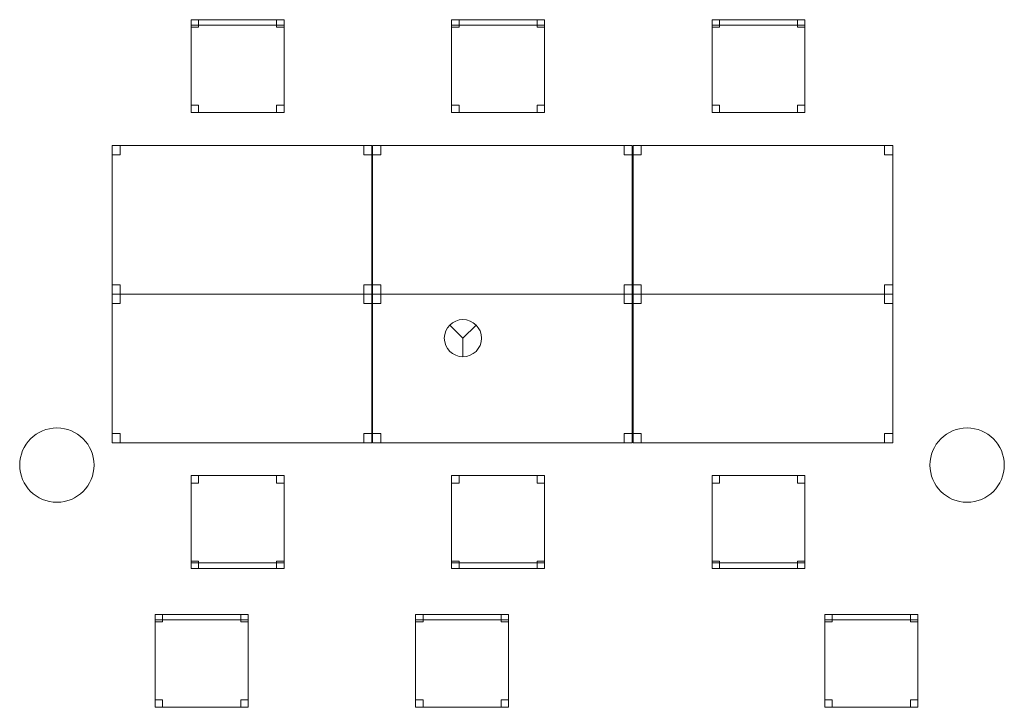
# Model space of a CAD drawing. Header units: metres. Extents: x 397.7 to 427.5, y 12.7 to 28.4.
# Tile 13 of 118: x 405.6 to 410.9, y 16.5 to 20.2. Entities that reach past the tile are written whole.
import ezdxf

# ---------------------------------------------------------------- set-up
doc = ezdxf.new("R2010")
doc.units = ezdxf.units.M
for name, color, linetype, lineweight in [('02_MOBILIARIO', 7, 'Continuous', 18), ('A-COLS-____-MCUT', 7, 'Continuous', 18), ('A-COLS-____-OTLN', 7, 'Continuous', 18), ('A-DETL-____-MBND', 7, 'Continuous', 18), ('A-DETL-GENF-OTLN', 7, 'Continuous', 18)]:
    doc.layers.add(name, color=color, linetype=linetype, lineweight=lineweight)

# ---------------------------------------------------------------- blocks, each defined once
blk = doc.blocks.new('Family - Cadira d_Oficina_P5-151219-08_PCI_P5')
at = {"layer": 'A-DETL-____-MBND', "color": 253, "true_color": 0xaaaaaa}
for p, q in [((0, 0.5), (0.04, 0.5)), ((0, 0.46), (0, 0.5)), ((0.04, 0.5), (0, 0.5)), ((0, 0.5), (0, 0.46)), ((0, 0), (0, 0.5)), ((0, 0.5), (0.5, 0.5)), ((0, 0.5), (0, 0)), ((0.5, 0.5), (0, 0.5)), ((0.04, 0.5), (0.04, 0.46)), ((0.04, 0.46), (0.04, 0.5)), ((0.46, 0.5), (0.5, 0.5)), ((0.46, 0.46), (0.46, 0.5)), ((0.5, 0.5), (0.46, 0.5)), ((0.46, 0.5), (0.46, 0.46)), ((0.5, 0.5), (0.5, 0.46)), ((0.5, 0.46), (0.5, 0.5)), ((0.5, 0.5), (0.5, 0)), ((0.5, 0), (0.5, 0.5)), ((0.04, 0.46), (0, 0.46)), ((0, 0.46), (0.04, 0.46)), ((0.5, 0.46), (0.46, 0.46)), ((0.46, 0.46), (0.5, 0.46)), ((0, 0.04), (0.04, 0.04)), ((0, 0), (0, 0.04)), ((0.04, 0.04), (0, 0.04)), ((0, 0.04), (0, 0)), ((0, 0.03), (0.5, 0.03)), ((0, 0), (0, 0.03)), ((0.5, 0.03), (0, 0.03)), ((0, 0.03), (0, 0)), ((0.04, 0), (0, 0)), ((0, 0), (0.04, 0)), ((0.5, 0), (0, 0)), ((0, 0), (0.5, 0)), ((0.5, 0), (0, 0)), ((0.04, 0.04), (0.04, 0)), ((0.04, 0), (0.04, 0.04)), ((0.46, 0.04), (0.5, 0.04)), ((0.46, 0), (0.46, 0.04)), ((0.5, 0.04), (0.46, 0.04)), ((0.46, 0.04), (0.46, 0)), ((0.5, 0.04), (0.5, 0)), ((0.5, 0), (0.5, 0.04)), ((0.5, 0.03), (0.5, 0)), ((0.5, 0), (0.5, 0.03)), ((0, 0), (0.5, 0)), ((0.5, 0), (0.46, 0)), ((0.46, 0), (0.5, 0))]:
    blk.add_line(p, q, dxfattribs=at)
blk = doc.blocks.new('Family - Cadira d_Oficina_P5-151223-08_PCI_P5')
at = {"layer": 'A-DETL-____-MBND', "color": 253, "true_color": 0xaaaaaa}
for p, q in [((0, 0.46), (0, 0.5)), ((0, 0.5), (0.04, 0.5)), ((0, 0.5), (0, 0.46)), ((0.04, 0.5), (0, 0.5)), ((0, 0.47), (0, 0.5)), ((0, 0.5), (0.5, 0.5)), ((0, 0.5), (0, 0.47)), ((0.5, 0.5), (0, 0.5)), ((0, 0), (0, 0.5)), ((0, 0.5), (0.5, 0.5)), ((0.5, 0.5), (0, 0.5)), ((0, 0.5), (0, 0)), ((0.04, 0.5), (0.04, 0.46)), ((0.04, 0.46), (0.04, 0.5)), ((0.46, 0.46), (0.46, 0.5)), ((0.46, 0.5), (0.5, 0.5)), ((0.46, 0.5), (0.46, 0.46)), ((0.5, 0.5), (0.46, 0.5)), ((0.5, 0.5), (0.5, 0.46)), ((0.5, 0.46), (0.5, 0.5)), ((0.5, 0.5), (0.5, 0.47)), ((0.5, 0.47), (0.5, 0.5)), ((0.5, 0.5), (0.5, 0)), ((0.5, 0), (0.5, 0.5)), ((0.5, 0.47), (0, 0.47)), ((0, 0.47), (0.5, 0.47)), ((0.04, 0.46), (0, 0.46)), ((0, 0.46), (0.04, 0.46)), ((0.5, 0.46), (0.46, 0.46)), ((0.46, 0.46), (0.5, 0.46)), ((0, 0), (0, 0.04)), ((0, 0.04), (0.04, 0.04)), ((0, 0.04), (0, 0)), ((0.04, 0.04), (0, 0.04)), ((0.5, 0), (0, 0)), ((0.04, 0), (0, 0)), ((0, 0), (0.04, 0)), ((0.04, 0.04), (0.04, 0)), ((0.04, 0), (0.04, 0.04)), ((0.46, 0), (0.46, 0.04)), ((0.46, 0.04), (0.5, 0.04)), ((0.46, 0.04), (0.46, 0)), ((0.5, 0.04), (0.46, 0.04)), ((0.5, 0), (0.46, 0)), ((0.46, 0), (0.5, 0)), ((0.5, 0.04), (0.5, 0)), ((0.5, 0), (0.5, 0.04)), ((0, 0), (0.5, 0))]:
    blk.add_line(p, q, dxfattribs=at)
blk = doc.blocks.new('Family - Cadira d_Oficina_P5-151241-08_PCI_P5')
at = {"layer": 'A-DETL-____-MBND', "color": 253, "true_color": 0xaaaaaa}
for p, q in [((0, 0), (0, 0.5)), ((0, 0.5), (0.5, 0.5)), ((0.5, 0.5), (0, 0.5)), ((0, 0.5), (0, 0)), ((0, 0.46), (0, 0.5)), ((0, 0.5), (0.04, 0.5)), ((0, 0.5), (0, 0.46)), ((0.04, 0.5), (0, 0.5)), ((0, 0.47), (0, 0.5)), ((0, 0.5), (0.5, 0.5)), ((0, 0.5), (0, 0.47)), ((0.5, 0.5), (0, 0.5)), ((0.04, 0.5), (0.04, 0.46)), ((0.04, 0.46), (0.04, 0.5)), ((0.46, 0.46), (0.46, 0.5)), ((0.46, 0.5), (0.5, 0.5)), ((0.46, 0.5), (0.46, 0.46)), ((0.5, 0.5), (0.46, 0.5)), ((0.5, 0.5), (0.5, 0)), ((0.5, 0), (0.5, 0.5)), ((0.5, 0.5), (0.5, 0.47)), ((0.5, 0.47), (0.5, 0.5)), ((0.5, 0.5), (0.5, 0.46)), ((0.5, 0.46), (0.5, 0.5)), ((0.5, 0.47), (0, 0.47)), ((0, 0.47), (0.5, 0.47)), ((0.04, 0.46), (0, 0.46)), ((0, 0.46), (0.04, 0.46)), ((0.5, 0.46), (0.46, 0.46)), ((0.46, 0.46), (0.5, 0.46)), ((0, 0), (0, 0.04)), ((0, 0.04), (0.04, 0.04)), ((0, 0.04), (0, 0)), ((0.04, 0.04), (0, 0.04)), ((0.5, 0), (0, 0)), ((0.04, 0), (0, 0)), ((0, 0), (0.04, 0)), ((0.04, 0.04), (0.04, 0)), ((0.04, 0), (0.04, 0.04)), ((0.46, 0), (0.46, 0.04)), ((0.46, 0.04), (0.5, 0.04)), ((0.46, 0.04), (0.46, 0)), ((0.5, 0.04), (0.46, 0.04)), ((0.5, 0), (0.46, 0)), ((0.46, 0), (0.5, 0)), ((0.5, 0.04), (0.5, 0)), ((0.5, 0), (0.5, 0.04)), ((0, 0), (0.5, 0))]:
    blk.add_line(p, q, dxfattribs=at)
blk = doc.blocks.new('Family - Cadira d_Oficina_P5-151265-08_PCI_P5')
at = {"layer": 'A-DETL-____-MBND', "color": 253, "true_color": 0xaaaaaa}
for p, q in [((0, 0.46), (0, 0.5)), ((0, 0.5), (0.04, 0.5)), ((0, 0.5), (0, 0.46)), ((0.04, 0.5), (0, 0.5)), ((0, 0), (0, 0.5)), ((0, 0.5), (0.5, 0.5)), ((0.5, 0.5), (0, 0.5)), ((0, 0.5), (0, 0)), ((0, 0.47), (0, 0.5)), ((0, 0.5), (0.5, 0.5)), ((0, 0.5), (0, 0.47)), ((0.5, 0.5), (0, 0.5)), ((0.04, 0.5), (0.04, 0.46)), ((0.04, 0.46), (0.04, 0.5)), ((0.46, 0.46), (0.46, 0.5)), ((0.46, 0.5), (0.5, 0.5)), ((0.46, 0.5), (0.46, 0.46)), ((0.5, 0.5), (0.46, 0.5)), ((0.5, 0.5), (0.5, 0)), ((0.5, 0), (0.5, 0.5)), ((0.5, 0.5), (0.5, 0.46)), ((0.5, 0.46), (0.5, 0.5)), ((0.5, 0.5), (0.5, 0.47)), ((0.5, 0.47), (0.5, 0.5)), ((0.5, 0.47), (0, 0.47)), ((0, 0.47), (0.5, 0.47)), ((0.04, 0.46), (0, 0.46)), ((0, 0.46), (0.04, 0.46)), ((0.5, 0.46), (0.46, 0.46)), ((0.46, 0.46), (0.5, 0.46)), ((0, 0), (0, 0.04)), ((0, 0.04), (0.04, 0.04)), ((0, 0.04), (0, 0)), ((0.04, 0.04), (0, 0.04)), ((0.04, 0), (0, 0)), ((0, 0), (0.04, 0)), ((0.5, 0), (0, 0)), ((0.04, 0.04), (0.04, 0)), ((0.04, 0), (0.04, 0.04)), ((0.46, 0), (0.46, 0.04)), ((0.46, 0.04), (0.5, 0.04)), ((0.46, 0.04), (0.46, 0)), ((0.5, 0.04), (0.46, 0.04)), ((0.5, 0), (0.46, 0)), ((0.46, 0), (0.5, 0)), ((0.5, 0.04), (0.5, 0)), ((0.5, 0), (0.5, 0.04)), ((0, 0), (0.5, 0))]:
    blk.add_line(p, q, dxfattribs=at)
blk = doc.blocks.new('Family - Cadira d_Oficina_P5-151309-08_PCI_P5')
at = {"layer": 'A-DETL-____-MBND', "color": 253, "true_color": 0xaaaaaa}
for p, q in [((0, 0.5), (0.04, 0.5)), ((0, 0.46), (0, 0.5)), ((0.04, 0.5), (0, 0.5)), ((0, 0.5), (0, 0.46)), ((0, 0), (0, 0.5)), ((0, 0.5), (0.5, 0.5)), ((0, 0.5), (0, 0)), ((0.5, 0.5), (0, 0.5)), ((0.04, 0.5), (0.04, 0.46)), ((0.04, 0.46), (0.04, 0.5)), ((0.46, 0.5), (0.5, 0.5)), ((0.46, 0.46), (0.46, 0.5)), ((0.5, 0.5), (0.46, 0.5)), ((0.46, 0.5), (0.46, 0.46)), ((0.5, 0.5), (0.5, 0.46)), ((0.5, 0.46), (0.5, 0.5)), ((0.5, 0.5), (0.5, 0)), ((0.5, 0), (0.5, 0.5)), ((0.04, 0.46), (0, 0.46)), ((0, 0.46), (0.04, 0.46)), ((0.5, 0.46), (0.46, 0.46)), ((0.46, 0.46), (0.5, 0.46)), ((0, 0.04), (0.04, 0.04)), ((0, 0), (0, 0.04)), ((0.04, 0.04), (0, 0.04)), ((0, 0.04), (0, 0)), ((0, 0.03), (0.5, 0.03)), ((0, 0), (0, 0.03)), ((0.5, 0.03), (0, 0.03)), ((0, 0.03), (0, 0)), ((0.04, 0), (0, 0)), ((0, 0), (0.04, 0)), ((0.5, 0), (0, 0)), ((0.5, 0), (0, 0)), ((0, 0), (0.5, 0)), ((0.04, 0.04), (0.04, 0)), ((0.04, 0), (0.04, 0.04)), ((0.46, 0.04), (0.5, 0.04)), ((0.46, 0), (0.46, 0.04)), ((0.5, 0.04), (0.46, 0.04)), ((0.46, 0.04), (0.46, 0)), ((0.5, 0.04), (0.5, 0)), ((0.5, 0), (0.5, 0.04)), ((0.5, 0.03), (0.5, 0)), ((0.5, 0), (0.5, 0.03)), ((0, 0), (0.5, 0)), ((0.5, 0), (0.46, 0)), ((0.46, 0), (0.5, 0))]:
    blk.add_line(p, q, dxfattribs=at)
blk = doc.blocks.new('Family - Cadira d_Oficina_P5-151317-08_PCI_P5')
at = {"layer": 'A-DETL-____-MBND', "color": 253, "true_color": 0xaaaaaa}
for p, q in [((0, 0), (0, 0.5)), ((0, 0.5), (0.5, 0.5)), ((0, 0.5), (0, 0)), ((0.5, 0.5), (0, 0.5)), ((0, 0.5), (0.04, 0.5)), ((0, 0.46), (0, 0.5)), ((0.04, 0.5), (0, 0.5)), ((0, 0.5), (0, 0.46)), ((0.04, 0.5), (0.04, 0.46)), ((0.04, 0.46), (0.04, 0.5)), ((0.46, 0.5), (0.5, 0.5)), ((0.46, 0.46), (0.46, 0.5)), ((0.5, 0.5), (0.46, 0.5)), ((0.46, 0.5), (0.46, 0.46)), ((0.5, 0.5), (0.5, 0)), ((0.5, 0), (0.5, 0.5)), ((0.5, 0.5), (0.5, 0.46)), ((0.5, 0.46), (0.5, 0.5)), ((0.04, 0.46), (0, 0.46)), ((0, 0.46), (0.04, 0.46)), ((0.5, 0.46), (0.46, 0.46)), ((0.46, 0.46), (0.5, 0.46)), ((0, 0.04), (0.04, 0.04)), ((0, 0), (0, 0.04)), ((0.04, 0.04), (0, 0.04)), ((0, 0.04), (0, 0)), ((0, 0.03), (0.5, 0.03)), ((0, 0), (0, 0.03)), ((0.5, 0.03), (0, 0.03)), ((0, 0.03), (0, 0)), ((0.5, 0), (0, 0)), ((0, 0), (0.5, 0)), ((0.5, 0), (0, 0)), ((0.04, 0), (0, 0)), ((0, 0), (0.04, 0)), ((0.04, 0.04), (0.04, 0)), ((0.04, 0), (0.04, 0.04)), ((0.46, 0.04), (0.5, 0.04)), ((0.46, 0), (0.46, 0.04)), ((0.5, 0.04), (0.46, 0.04)), ((0.46, 0.04), (0.46, 0)), ((0.5, 0.04), (0.5, 0)), ((0.5, 0), (0.5, 0.04)), ((0.5, 0.03), (0.5, 0)), ((0.5, 0), (0.5, 0.03)), ((0, 0), (0.5, 0)), ((0.5, 0), (0.46, 0)), ((0.46, 0), (0.5, 0))]:
    blk.add_line(p, q, dxfattribs=at)
blk = doc.blocks.new('Family - Taula 140X80_P5-151390-08_PCI_P5')
at = {"layer": 'A-DETL-____-MBND', "color": 253, "true_color": 0xaaaaaa}
for p, q in [((0, 0.8001), (1.3973, 0.8001)), ((0, 0), (0, 0.8001)), ((1.3973, 0.8001), (0, 0.8001)), ((0, 0.8001), (0, 0)), ((0, 0.8001), (0.0437, 0.8001)), ((0, 0.7501), (0, 0.8001)), ((0.0437, 0.8001), (0, 0.8001)), ((0, 0.8001), (0, 0.7501)), ((0.0437, 0.8001), (0.0437, 0.7501)), ((0.0437, 0.7501), (0.0437, 0.8001)), ((1.3536, 0.8001), (1.3973, 0.8001)), ((1.3536, 0.7501), (1.3536, 0.8001)), ((1.3973, 0.8001), (1.3536, 0.8001)), ((1.3536, 0.8001), (1.3536, 0.7501)), ((1.3973, 0.8001), (1.3973, 0)), ((1.3973, 0), (1.3973, 0.8001)), ((1.3973, 0.8001), (1.3973, 0.7501)), ((1.3973, 0.7501), (1.3973, 0.8001)), ((0.0437, 0.7501), (0, 0.7501)), ((0, 0.7501), (0.0437, 0.7501)), ((1.3973, 0.7501), (1.3536, 0.7501)), ((1.3536, 0.7501), (1.3973, 0.7501)), ((0, 0.05), (0.0437, 0.05)), ((0, 0), (0, 0.05)), ((0.0437, 0.05), (0, 0.05)), ((0, 0.05), (0, 0)), ((0.0437, 0), (0, 0)), ((0, 0), (0.0437, 0)), ((0, 0), (1.3973, 0)), ((0.0437, 0.05), (0.0437, 0)), ((0.0437, 0), (0.0437, 0.05)), ((1.3536, 0.05), (1.3973, 0.05)), ((1.3536, 0), (1.3536, 0.05)), ((1.3973, 0.05), (1.3536, 0.05)), ((1.3536, 0.05), (1.3536, 0)), ((1.3973, 0), (1.3536, 0)), ((1.3536, 0), (1.3973, 0)), ((1.3973, 0.05), (1.3973, 0)), ((1.3973, 0), (1.3973, 0.05)), ((1.3973, 0), (0, 0))]:
    blk.add_line(p, q, dxfattribs=at)
blk = doc.blocks.new('Family - Taula 140X80_P5-151434-08_PCI_P5')
at = {"layer": 'A-DETL-____-MBND', "color": 253, "true_color": 0xaaaaaa}
for p, q in [((0, 0), (0, 0.8001)), ((0, 0.8001), (1.3973, 0.8001)), ((1.3973, 0.8001), (0, 0.8001)), ((0, 0.8001), (0, 0)), ((0, 0.7501), (0, 0.8001)), ((0, 0.8001), (0.0437, 0.8001)), ((0.0437, 0.8001), (0, 0.8001)), ((0, 0.8001), (0, 0.7501)), ((0.0437, 0.8001), (0.0437, 0.7501)), ((0.0437, 0.7501), (0.0437, 0.8001)), ((1.3536, 0.7501), (1.3536, 0.8001)), ((1.3536, 0.8001), (1.3973, 0.8001)), ((1.3973, 0.8001), (1.3536, 0.8001)), ((1.3536, 0.8001), (1.3536, 0.7501)), ((1.3973, 0.8001), (1.3973, 0)), ((1.3973, 0), (1.3973, 0.8001)), ((1.3973, 0.8001), (1.3973, 0.7501)), ((1.3973, 0.7501), (1.3973, 0.8001)), ((0.0437, 0.7501), (0, 0.7501)), ((0, 0.7501), (0.0437, 0.7501)), ((1.3973, 0.7501), (1.3536, 0.7501)), ((1.3536, 0.7501), (1.3973, 0.7501)), ((0, 0), (0, 0.05)), ((0, 0.05), (0.0437, 0.05)), ((0.0437, 0.05), (0, 0.05)), ((0, 0.05), (0, 0)), ((1.3973, 0), (0, 0)), ((0, 0), (1.3973, 0)), ((0.0437, 0), (0, 0)), ((0, 0), (0.0437, 0)), ((0.0437, 0.05), (0.0437, 0)), ((0.0437, 0), (0.0437, 0.05)), ((1.3536, 0), (1.3536, 0.05)), ((1.3536, 0.05), (1.3973, 0.05)), ((1.3973, 0.05), (1.3536, 0.05)), ((1.3536, 0.05), (1.3536, 0)), ((1.3973, 0), (1.3536, 0)), ((1.3536, 0), (1.3973, 0)), ((1.3973, 0.05), (1.3973, 0)), ((1.3973, 0), (1.3973, 0.05))]:
    blk.add_line(p, q, dxfattribs=at)
blk = doc.blocks.new('Family - Cadira d_Oficina_P5-151438-08_PCI_P5')
at = {"layer": 'A-DETL-____-MBND', "color": 253, "true_color": 0xaaaaaa}
for p, q in [((0, 0), (0, 0.5)), ((0, 0.5), (0.5, 0.5)), ((0.5, 0.5), (0, 0.5)), ((0, 0.5), (0, 0)), ((0, 0.47), (0, 0.5)), ((0, 0.5), (0.5, 0.5)), ((0, 0.5), (0, 0.47)), ((0.5, 0.5), (0, 0.5)), ((0, 0.46), (0, 0.5)), ((0, 0.5), (0.04, 0.5)), ((0, 0.5), (0, 0.46)), ((0.04, 0.5), (0, 0.5)), ((0.04, 0.5), (0.04, 0.46)), ((0.04, 0.46), (0.04, 0.5)), ((0.46, 0.46), (0.46, 0.5)), ((0.46, 0.5), (0.5, 0.5)), ((0.46, 0.5), (0.46, 0.46)), ((0.5, 0.5), (0.46, 0.5)), ((0.5, 0.5), (0.5, 0)), ((0.5, 0), (0.5, 0.5)), ((0.5, 0.5), (0.5, 0.47)), ((0.5, 0.47), (0.5, 0.5)), ((0.5, 0.5), (0.5, 0.46)), ((0.5, 0.46), (0.5, 0.5)), ((0.5, 0.47), (0, 0.47)), ((0, 0.47), (0.5, 0.47)), ((0.04, 0.46), (0, 0.46)), ((0, 0.46), (0.04, 0.46)), ((0.5, 0.46), (0.46, 0.46)), ((0.46, 0.46), (0.5, 0.46)), ((0, 0), (0, 0.04)), ((0, 0.04), (0.04, 0.04)), ((0, 0.04), (0, 0)), ((0.04, 0.04), (0, 0.04)), ((0.5, 0), (0, 0)), ((0.04, 0), (0, 0)), ((0, 0), (0.04, 0)), ((0.04, 0.04), (0.04, 0)), ((0.04, 0), (0.04, 0.04)), ((0.46, 0), (0.46, 0.04)), ((0.46, 0.04), (0.5, 0.04)), ((0.46, 0.04), (0.46, 0)), ((0.5, 0.04), (0.46, 0.04)), ((0.5, 0), (0.46, 0)), ((0.46, 0), (0.5, 0)), ((0.5, 0.04), (0.5, 0)), ((0.5, 0), (0.5, 0.04)), ((0, 0), (0.5, 0))]:
    blk.add_line(p, q, dxfattribs=at)
blk = doc.blocks.new('Family - Pilar P5-151519-08_PCI_P5')
at = {"layer": 'A-COLS-____-MCUT', "color": 253, "true_color": 0xaaaaaa}
for start, end in [(360, 180), (180, 360)]:
    blk.add_arc((0.2, 0.2), 0.2, start, end, dxfattribs=at)
at = {"layer": 'A-COLS-____-OTLN', "color": 253, "true_color": 0xaaaaaa}
for start, end in [(360, 180), (180, 360)]:
    blk.add_arc((0.2, 0.2), 0.2, start, end, dxfattribs=at)
blk = doc.blocks.new('Family - Taula 140X80_P5-151536-08_PCI_P5')
at = {"layer": 'A-DETL-____-MBND', "color": 253, "true_color": 0xaaaaaa}
for p, q in [((0, 0.7501), (0, 0.8001)), ((0, 0.8001), (0.0437, 0.8001)), ((0.0437, 0.8001), (0, 0.8001)), ((0, 0.8001), (0, 0.7501)), ((0, 0), (0, 0.8001)), ((0, 0.8001), (1.3973, 0.8001)), ((1.3973, 0.8001), (0, 0.8001)), ((0, 0.8001), (0, 0)), ((0.0437, 0.8001), (0.0437, 0.7501)), ((0.0437, 0.7501), (0.0437, 0.8001)), ((1.3536, 0.7501), (1.3536, 0.8001)), ((1.3536, 0.8001), (1.3973, 0.8001)), ((1.3973, 0.8001), (1.3536, 0.8001)), ((1.3536, 0.8001), (1.3536, 0.7501)), ((1.3973, 0.8001), (1.3973, 0.7501)), ((1.3973, 0.7501), (1.3973, 0.8001)), ((1.3973, 0.8001), (1.3973, 0)), ((1.3973, 0), (1.3973, 0.8001)), ((0.0437, 0.7501), (0, 0.7501)), ((0, 0.7501), (0.0437, 0.7501)), ((1.3973, 0.7501), (1.3536, 0.7501)), ((1.3536, 0.7501), (1.3973, 0.7501)), ((0, 0), (0, 0.05)), ((0, 0.05), (0.0437, 0.05)), ((0.0437, 0.05), (0, 0.05)), ((0, 0.05), (0, 0)), ((0.0437, 0), (0, 0)), ((0, 0), (0.0437, 0)), ((1.3973, 0), (0, 0)), ((0, 0), (1.3973, 0)), ((0.0437, 0.05), (0.0437, 0)), ((0.0437, 0), (0.0437, 0.05)), ((1.3536, 0), (1.3536, 0.05)), ((1.3536, 0.05), (1.3973, 0.05)), ((1.3973, 0.05), (1.3536, 0.05)), ((1.3536, 0.05), (1.3536, 0)), ((1.3973, 0), (1.3536, 0)), ((1.3536, 0), (1.3973, 0)), ((1.3973, 0.05), (1.3973, 0)), ((1.3973, 0), (1.3973, 0.05))]:
    blk.add_line(p, q, dxfattribs=at)
blk = doc.blocks.new('Family - Cadira d_Oficina_P5-151567-08_PCI_P5')
at = {"layer": 'A-DETL-____-MBND', "color": 253, "true_color": 0xaaaaaa}
for p, q in [((0, 0), (0, 0.5)), ((0, 0.5), (0.5, 0.5)), ((0.5, 0.5), (0, 0.5)), ((0, 0.5), (0, 0)), ((0, 0.46), (0, 0.5)), ((0, 0.5), (0.04, 0.5)), ((0, 0.5), (0, 0.46)), ((0.04, 0.5), (0, 0.5)), ((0, 0.47), (0, 0.5)), ((0, 0.5), (0.5, 0.5)), ((0, 0.5), (0, 0.47)), ((0.5, 0.5), (0, 0.5)), ((0.04, 0.5), (0.04, 0.46)), ((0.04, 0.46), (0.04, 0.5)), ((0.46, 0.46), (0.46, 0.5)), ((0.46, 0.5), (0.5, 0.5)), ((0.46, 0.5), (0.46, 0.46)), ((0.5, 0.5), (0.46, 0.5)), ((0.5, 0.5), (0.5, 0)), ((0.5, 0), (0.5, 0.5)), ((0.5, 0.5), (0.5, 0.47)), ((0.5, 0.47), (0.5, 0.5)), ((0.5, 0.5), (0.5, 0.46)), ((0.5, 0.46), (0.5, 0.5)), ((0.5, 0.47), (0, 0.47)), ((0, 0.47), (0.5, 0.47)), ((0.04, 0.46), (0, 0.46)), ((0, 0.46), (0.04, 0.46)), ((0.5, 0.46), (0.46, 0.46)), ((0.46, 0.46), (0.5, 0.46)), ((0, 0), (0, 0.04)), ((0, 0.04), (0.04, 0.04)), ((0, 0.04), (0, 0)), ((0.04, 0.04), (0, 0.04)), ((0.04, 0), (0, 0)), ((0, 0), (0.04, 0)), ((0.5, 0), (0, 0)), ((0.04, 0.04), (0.04, 0)), ((0.04, 0), (0.04, 0.04)), ((0.46, 0), (0.46, 0.04)), ((0.46, 0.04), (0.5, 0.04)), ((0.46, 0.04), (0.46, 0)), ((0.5, 0.04), (0.46, 0.04)), ((0.5, 0), (0.46, 0)), ((0.46, 0), (0.5, 0)), ((0.5, 0.04), (0.5, 0)), ((0.5, 0), (0.5, 0.04)), ((0, 0), (0.5, 0))]:
    blk.add_line(p, q, dxfattribs=at)
blk = doc.blocks.new('Family - Taula 140X80_P5-151675-08_PCI_P5')
at = {"layer": 'A-DETL-____-MBND', "color": 253, "true_color": 0xaaaaaa}
for p, q in [((0, 0.8001), (0.0437, 0.8001)), ((0, 0.7501), (0, 0.8001)), ((0.0437, 0.8001), (0, 0.8001)), ((0, 0.8001), (0, 0.7501)), ((0, 0.8001), (1.3973, 0.8001)), ((0, 0), (0, 0.8001)), ((1.3973, 0.8001), (0, 0.8001)), ((0, 0.8001), (0, 0)), ((0.0437, 0.8001), (0.0437, 0.7501)), ((0.0437, 0.7501), (0.0437, 0.8001)), ((1.3536, 0.8001), (1.3973, 0.8001)), ((1.3536, 0.7501), (1.3536, 0.8001)), ((1.3973, 0.8001), (1.3536, 0.8001)), ((1.3536, 0.8001), (1.3536, 0.7501)), ((1.3973, 0.8001), (1.3973, 0.7501)), ((1.3973, 0.7501), (1.3973, 0.8001)), ((1.3973, 0.8001), (1.3973, 0)), ((1.3973, 0), (1.3973, 0.8001)), ((0.0437, 0.7501), (0, 0.7501)), ((0, 0.7501), (0.0437, 0.7501)), ((1.3973, 0.7501), (1.3536, 0.7501)), ((1.3536, 0.7501), (1.3973, 0.7501)), ((0, 0.05), (0.0437, 0.05)), ((0, 0), (0, 0.05)), ((0.0437, 0.05), (0, 0.05)), ((0, 0.05), (0, 0)), ((0, 0), (1.3973, 0)), ((0.0437, 0), (0, 0)), ((0, 0), (0.0437, 0)), ((0.0437, 0.05), (0.0437, 0)), ((0.0437, 0), (0.0437, 0.05)), ((1.3536, 0.05), (1.3973, 0.05)), ((1.3536, 0), (1.3536, 0.05)), ((1.3973, 0.05), (1.3536, 0.05)), ((1.3536, 0.05), (1.3536, 0)), ((1.3973, 0), (1.3536, 0)), ((1.3536, 0), (1.3973, 0)), ((1.3973, 0.05), (1.3973, 0)), ((1.3973, 0), (1.3973, 0.05)), ((1.3973, 0), (0, 0))]:
    blk.add_line(p, q, dxfattribs=at)
blk = doc.blocks.new('Family - Pilar P5-151790-08_PCI_P5')
at = {"layer": 'A-COLS-____-MCUT', "color": 253, "true_color": 0xaaaaaa}
for start, end in [(360, 180), (180, 360)]:
    blk.add_arc((0.2, 0.2), 0.2, start, end, dxfattribs=at)
at = {"layer": 'A-COLS-____-OTLN', "color": 253, "true_color": 0xaaaaaa}
for start, end in [(360, 180), (180, 360)]:
    blk.add_arc((0.2, 0.2), 0.2, start, end, dxfattribs=at)
blk = doc.blocks.new('Family - Cadira d_Oficina_P5-151811-08_PCI_P5')
at = {"layer": 'A-DETL-____-MBND', "color": 253, "true_color": 0xaaaaaa}
for p, q in [((0, 0), (0, 0.5)), ((0, 0.5), (0.5, 0.5)), ((0.5, 0.5), (0, 0.5)), ((0, 0.5), (0, 0)), ((0, 0.46), (0, 0.5)), ((0, 0.5), (0.04, 0.5)), ((0, 0.5), (0, 0.46)), ((0.04, 0.5), (0, 0.5)), ((0, 0.47), (0, 0.5)), ((0, 0.5), (0.5, 0.5)), ((0, 0.5), (0, 0.47)), ((0.5, 0.5), (0, 0.5)), ((0.04, 0.5), (0.04, 0.46)), ((0.04, 0.46), (0.04, 0.5)), ((0.46, 0.46), (0.46, 0.5)), ((0.46, 0.5), (0.5, 0.5)), ((0.46, 0.5), (0.46, 0.46)), ((0.5, 0.5), (0.46, 0.5)), ((0.5, 0.5), (0.5, 0)), ((0.5, 0), (0.5, 0.5)), ((0.5, 0.5), (0.5, 0.46)), ((0.5, 0.46), (0.5, 0.5)), ((0.5, 0.5), (0.5, 0.47)), ((0.5, 0.47), (0.5, 0.5)), ((0.5, 0.47), (0, 0.47)), ((0, 0.47), (0.5, 0.47)), ((0.04, 0.46), (0, 0.46)), ((0, 0.46), (0.04, 0.46)), ((0.5, 0.46), (0.46, 0.46)), ((0.46, 0.46), (0.5, 0.46)), ((0, 0), (0, 0.04)), ((0, 0.04), (0.04, 0.04)), ((0, 0.04), (0, 0)), ((0.04, 0.04), (0, 0.04)), ((0.5, 0), (0, 0)), ((0.04, 0), (0, 0)), ((0, 0), (0.04, 0)), ((0.04, 0.04), (0.04, 0)), ((0.04, 0), (0.04, 0.04)), ((0.46, 0), (0.46, 0.04)), ((0.46, 0.04), (0.5, 0.04)), ((0.46, 0.04), (0.46, 0)), ((0.5, 0.04), (0.46, 0.04)), ((0.5, 0), (0.46, 0)), ((0.46, 0), (0.5, 0)), ((0.5, 0.04), (0.5, 0)), ((0.5, 0), (0.5, 0.04)), ((0, 0), (0.5, 0))]:
    blk.add_line(p, q, dxfattribs=at)
blk = doc.blocks.new('Family - Taula 140X80_P5-151826-08_PCI_P5')
at = {"layer": 'A-DETL-____-MBND', "color": 253, "true_color": 0xaaaaaa}
for p, q in [((0, 0), (0, 0.8001)), ((0, 0.8001), (1.3973, 0.8001)), ((1.3973, 0.8001), (0, 0.8001)), ((0, 0.8001), (0, 0)), ((0, 0.7501), (0, 0.8001)), ((0, 0.8001), (0.0437, 0.8001)), ((0.0437, 0.8001), (0, 0.8001)), ((0, 0.8001), (0, 0.7501)), ((0.0437, 0.8001), (0.0437, 0.7501)), ((0.0437, 0.7501), (0.0437, 0.8001)), ((1.3536, 0.7501), (1.3536, 0.8001)), ((1.3536, 0.8001), (1.3973, 0.8001)), ((1.3973, 0.8001), (1.3536, 0.8001)), ((1.3536, 0.8001), (1.3536, 0.7501)), ((1.3973, 0.8001), (1.3973, 0)), ((1.3973, 0), (1.3973, 0.8001)), ((1.3973, 0.8001), (1.3973, 0.7501)), ((1.3973, 0.7501), (1.3973, 0.8001)), ((0.0437, 0.7501), (0, 0.7501)), ((0, 0.7501), (0.0437, 0.7501)), ((1.3973, 0.7501), (1.3536, 0.7501)), ((1.3536, 0.7501), (1.3973, 0.7501)), ((0, 0), (0, 0.05)), ((0, 0.05), (0.0437, 0.05)), ((0.0437, 0.05), (0, 0.05)), ((0, 0.05), (0, 0)), ((1.3973, 0), (0, 0)), ((0, 0), (1.3973, 0)), ((0.0437, 0), (0, 0)), ((0, 0), (0.0437, 0)), ((0.0437, 0.05), (0.0437, 0)), ((0.0437, 0), (0.0437, 0.05)), ((1.3536, 0), (1.3536, 0.05)), ((1.3536, 0.05), (1.3973, 0.05)), ((1.3973, 0.05), (1.3536, 0.05)), ((1.3536, 0.05), (1.3536, 0)), ((1.3973, 0), (1.3536, 0)), ((1.3536, 0), (1.3973, 0)), ((1.3973, 0.05), (1.3973, 0)), ((1.3973, 0), (1.3973, 0.05))]:
    blk.add_line(p, q, dxfattribs=at)
blk = doc.blocks.new('Family - Taula 140X80_P5-151830-08_PCI_P5')
at = {"layer": 'A-DETL-____-MBND', "color": 253, "true_color": 0xaaaaaa}
for p, q in [((0, 0.8001), (1.3973, 0.8001)), ((0, 0), (0, 0.8001)), ((1.3973, 0.8001), (0, 0.8001)), ((0, 0.8001), (0, 0)), ((0, 0.8001), (0.0437, 0.8001)), ((0, 0.7501), (0, 0.8001)), ((0.0437, 0.8001), (0, 0.8001)), ((0, 0.8001), (0, 0.7501)), ((0.0437, 0.8001), (0.0437, 0.7501)), ((0.0437, 0.7501), (0.0437, 0.8001)), ((1.3536, 0.8001), (1.3973, 0.8001)), ((1.3536, 0.7501), (1.3536, 0.8001)), ((1.3973, 0.8001), (1.3536, 0.8001)), ((1.3536, 0.8001), (1.3536, 0.7501)), ((1.3973, 0.8001), (1.3973, 0)), ((1.3973, 0), (1.3973, 0.8001)), ((1.3973, 0.8001), (1.3973, 0.7501)), ((1.3973, 0.7501), (1.3973, 0.8001)), ((0.0437, 0.7501), (0, 0.7501)), ((0, 0.7501), (0.0437, 0.7501)), ((1.3973, 0.7501), (1.3536, 0.7501)), ((1.3536, 0.7501), (1.3973, 0.7501)), ((0, 0.05), (0.0437, 0.05)), ((0, 0), (0, 0.05)), ((0.0437, 0.05), (0, 0.05)), ((0, 0.05), (0, 0)), ((0.0437, 0), (0, 0)), ((0, 0), (0.0437, 0)), ((0, 0), (1.3973, 0)), ((0.0437, 0.05), (0.0437, 0)), ((0.0437, 0), (0.0437, 0.05)), ((1.3536, 0.05), (1.3973, 0.05)), ((1.3536, 0), (1.3536, 0.05)), ((1.3973, 0.05), (1.3536, 0.05)), ((1.3536, 0.05), (1.3536, 0)), ((1.3973, 0), (1.3536, 0)), ((1.3536, 0), (1.3973, 0)), ((1.3973, 0.05), (1.3973, 0)), ((1.3973, 0), (1.3973, 0.05)), ((1.3973, 0), (0, 0))]:
    blk.add_line(p, q, dxfattribs=at)
blk = doc.blocks.new('LONDR55-XX_ZZ-ARQ-CAA-M3D-Londres55_ifc-1-08_PCI_P5')
at = {"layer": '02_MOBILIARIO', "color": 253, "lineweight": 18, "true_color": 0xaaaaaa}
for name, p in [('Family - Cadira d_Oficina_P5-151567-08_PCI_P5', (406.5591, 19.6962)), ('Family - Cadira d_Oficina_P5-151811-08_PCI_P5', (407.9603, 19.6962)), ('Family - Cadira d_Oficina_P5-151438-08_PCI_P5', (409.3615, 19.6962)), ('Family - Taula 140X80_P5-151390-08_PCI_P5', (406.1341, 18.7195)), ('Family - Taula 140X80_P5-151675-08_PCI_P5', (407.5352, 18.7195)), ('Family - Taula 140X80_P5-151830-08_PCI_P5', (408.9364, 18.7195)), ('Family - Taula 140X80_P5-151434-08_PCI_P5', (406.1341, 17.9194)), ('Family - Taula 140X80_P5-151536-08_PCI_P5', (407.5352, 17.9194)), ('Family - Taula 140X80_P5-151826-08_PCI_P5', (408.9364, 17.9194)), ('Family - Cadira d_Oficina_P5-151317-08_PCI_P5', (406.5591, 17.2427)), ('Family - Cadira d_Oficina_P5-151309-08_PCI_P5', (407.9603, 17.2427)), ('Family - Cadira d_Oficina_P5-151219-08_PCI_P5', (409.3615, 17.2427)), ('Family - Cadira d_Oficina_P5-151223-08_PCI_P5', (406.3659, 16.4961)), ('Family - Cadira d_Oficina_P5-151241-08_PCI_P5', (407.767, 16.4961)), ('Family - Cadira d_Oficina_P5-151265-08_PCI_P5', (409.9682, 16.4961))]:
    blk.add_blockref(name, p, dxfattribs=at)
at = {"layer": 'A-COLS-____-OTLN', "color": 253, "lineweight": 18, "true_color": 0xaaaaaa}
for name, p in [('Family - Pilar P5-151519-08_PCI_P5', (405.637, 17.5995)), ('Family - Pilar P5-151790-08_PCI_P5', (410.5337, 17.5995))]:
    blk.add_blockref(name, p, dxfattribs=at)
blk = doc.blocks.new('ZYR_12_01_08 Detectors - 01 Detector Òptic-539619-08_PCI_P5')
at = {"layer": 'A-DETL-GENF-OTLN', "color": 1, "true_color": 0xff0000}
for q in [(-0.0707, 0.0707), (0.0707, 0.0707), (0, -0.1)]:
    blk.add_line((0, 0), q, dxfattribs=at)
blk.add_circle((0, 0), 0.1, dxfattribs=at)

msp = doc.modelspace()

# ---------------------------------------------------------------- block references
at = {"lineweight": 5}
msp.add_blockref('LONDR55-XX_ZZ-ARQ-CAA-M3D-Londres55_ifc-1-08_PCI_P5', (0, 0), dxfattribs=at)
at = {"layer": 'A-DETL-GENF-OTLN', "color": 1, "true_color": 0xff0000}
msp.add_blockref('ZYR_12_01_08 Detectors - 01 Detector Òptic-539619-08_PCI_P5', (408.0213, 18.4823), dxfattribs=at)

doc.saveas('drawing.dxf')
